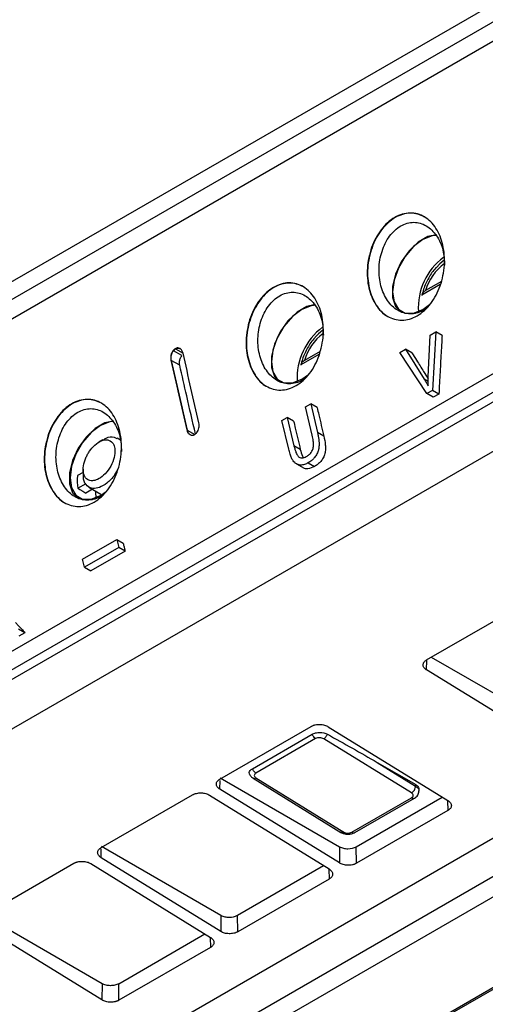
# Model space of a CAD drawing. Header units: millimetres. Extents: x -155 to 1130, y -373 to 1265.
# Tile 29 of 198: x 932 to 972, y -258 to -172. Entities that reach past the tile are written whole.
import ezdxf

# ---------------------------------------------------------------- set-up
doc = ezdxf.new("R2010")
doc.units = ezdxf.units.MM

msp = doc.modelspace()

# ---------------------------------------------------------------- linework, layer by layer
at = {"color": 7, "linetype": 'Continuous', "lineweight": 25}
for p, q in [((851.36, -240.486), (992.184, -159.19)), ((992.481, -160.587), (851.657, -241.883)), ((993.954, -161.452), (853.13, -242.748)), ((857.999, -269.05), (998.522, -187.928)), ((998.865, -189.351), (858.343, -270.473)), ((999.611, -189.789), (929.35, -230.35)), ((930.277, -234.144), (1006.84, -189.944)), ((968.364, -194.862), (966.775, -195.779)), ((968.479, -194.59), (967.094, -195.389)), ((966.855, -197.038), (967.447, -196.618)), ((967.328, -202.931), (967.479, -199.284)), ((967.479, -199.284), (967.979, -198.995)), ((967.979, -198.995), (967.696, -204.129)), ((968.538, -199.318), (967.979, -198.995)), ((944.98, -200.643), (945.011, -200.66)), ((945.013, -200.662), (944.98, -200.7)), ((945.75, -201.087), (945.014, -200.663)), ((945.169, -200.476), (945.197, -200.492)), ((945.2, -200.494), (945.857, -200.873)), ((957.757, -200.985), (956.169, -201.902)), ((957.872, -200.713), (956.487, -201.512)), ((964.842, -200.806), (965.342, -200.518)), ((967.196, -204.418), (964.842, -200.806)), ((965.342, -200.518), (966.971, -203.137)), ((965.901, -200.84), (965.342, -200.518)), ((944.797, -201.486), (944.828, -201.503)), ((945.565, -201.929), (944.828, -201.503)), ((956.248, -203.161), (956.841, -202.741)), ((967.696, -204.129), (967.196, -204.418)), ((967.755, -204.74), (967.196, -204.418)), ((968.254, -204.452), (967.696, -204.129)), ((968.254, -204.452), (967.755, -204.74)), ((956.572, -205.58), (957.033, -205.314)), ((957.033, -205.314), (957.626, -207.828)), ((957.592, -205.637), (957.033, -205.314)), ((957.158, -208.066), (956.572, -205.58)), ((954.518, -206.766), (954.979, -206.5)), ((955.111, -209.28), (954.518, -206.766)), ((954.979, -206.5), (955.566, -208.985)), ((955.538, -206.822), (954.979, -206.5)), ((946.187, -207.596), (946.22, -207.615)), ((958.185, -208.151), (957.626, -207.828)), ((938.822, -208.464), (938.475, -208.671)), ((940.383, -208.483), (940.075, -208.314)), ((956.124, -209.308), (955.566, -208.985)), ((956.817, -210.473), (957.376, -210.796)), ((937.115, -211.32), (936.626, -211.602)), ((937.111, -211.035), (937.105, -211.439)), ((955.787, -210.575), (956.456, -210.962)), ((936.633, -212.713), (937.358, -212.294)), ((937.928, -212.796), (937.342, -213.134)), ((937.602, -212.599), (938.656, -213.238)), ((938.619, -213.338), (939.136, -212.981)), ((937.061, -218.924), (940.054, -217.197)), ((940.054, -217.197), (940.221, -217.903)), ((940.054, -217.197), (940.613, -217.519)), ((940.221, -217.903), (937.229, -219.631)), ((940.78, -218.226), (937.787, -219.953)), ((940.78, -218.226), (940.221, -217.903)), ((937.229, -219.631), (937.061, -218.924)), ((937.229, -219.631), (937.787, -219.953)), ((967.182, -227.745), (975.186, -223.124)), ((932.014, -225.373), (931.455, -225.051)), ((932.014, -225.373), (931.485, -225.678)), ((967.589, -227.51), (977.673, -233.324)), ((977.647, -235.097), (967.182, -228.634)), ((949.08, -238.195), (957.084, -233.574)), ((958.572, -233.604), (969.038, -240.067)), ((951.937, -237.283), (957.163, -234.266)), ((957.461, -234.65), (952.235, -237.667)), ((965.856, -239.413), (958.168, -234.665)), ((931.717, -267.198), (985.457, -236.174)), ((962.851, -236.733), (966.226, -238.679)), ((962.851, -236.733), (966.221, -238.815)), ((949.095, -238.088), (959.566, -244.125)), ((951.985, -238.114), (959.673, -242.862)), ((952.236, -238.089), (959.923, -242.838)), ((989.772, -238.839), (936.031, -269.862)), ((966.221, -238.815), (966.226, -238.679)), ((938.685, -244.195), (946.69, -239.575)), ((948.178, -239.605), (958.643, -246.068)), ((959.545, -245.547), (949.08, -239.084)), ((960.631, -242.852), (965.856, -239.835)), ((960.883, -242.889), (966.125, -239.864)), ((961.011, -244.125), (968.556, -239.77)), ((966.514, -239.27), (966.519, -239.097)), ((969.038, -240.957), (961.033, -245.577)), ((938.7, -244.088), (949.172, -250.126)), ((959.566, -244.125), (959.545, -245.547)), ((961.033, -245.577), (961.011, -244.125)), ((948.941, -260.607), (976.905, -244.463)), ((928.291, -250.196), (936.295, -245.575)), ((936.966, -277.402), (992.003, -245.63)), ((937.784, -245.605), (948.249, -252.069)), ((949.15, -251.548), (938.685, -245.085)), ((950.617, -250.126), (958.161, -245.77)), ((958.643, -246.957), (950.639, -251.578)), ((986.62, -248.608), (951.335, -268.978)), ((938.777, -256.126), (928.306, -250.089)), ((949.172, -250.126), (949.15, -251.548)), ((950.639, -251.578), (950.617, -250.126)), ((938.756, -257.549), (928.291, -251.085)), ((940.222, -256.126), (947.767, -251.771)), ((948.249, -252.958), (940.244, -257.579)), ((938.777, -256.126), (938.756, -257.549)), ((940.244, -257.579), (940.222, -256.126))]:
    msp.add_line(p, q, dxfattribs=at)
at = {"color": 8, "linetype": 'Continuous', "lineweight": 25}
for p, q in [((967.323, -203.34), (966.971, -203.137)), ((946.22, -207.615), (946.881, -207.996)), ((967.182, -228.634), (967.194, -227.815)), ((949.08, -239.084), (949.091, -238.313)), ((969.025, -240.089), (969.038, -240.957)), ((938.685, -245.085), (938.697, -244.308)), ((958.63, -246.092), (958.643, -246.957)), ((948.236, -252.09), (948.249, -252.958))]:
    msp.add_line(p, q, dxfattribs=at)
at = {"color": 7, "linetype": 'Continuous', "lineweight": 25, "flags": 128}
for points in [[(968.084, -190.553), (967.674, -190.591), (966.855, -190.914), (966.035, -191.537), (965.296, -192.398), (964.71, -193.415), (964.333, -194.486), (964.203, -195.507), (964.333, -196.378), (964.71, -197.014), (965.296, -197.353), (966.035, -197.361), (966.855, -197.038)], [(968.042, -190.497), (967.296, -190.66), (966.452, -191.147), (965.649, -191.911), (964.966, -192.878), (964.469, -193.953), (964.207, -195.03), (964.205, -196.006), (964.463, -196.785), (964.957, -197.29), (964.976, -197.3)], [(968.705, -192.728), (968.328, -193.051), (968.04, -193.352)], [(957.477, -196.676), (957.068, -196.714), (956.248, -197.037), (955.429, -197.66), (954.69, -198.522), (954.103, -199.538), (953.726, -200.609), (953.596, -201.63), (953.726, -202.501), (954.103, -203.137), (954.69, -203.476), (955.429, -203.484), (956.248, -203.161)], [(957.436, -196.62), (956.689, -196.783), (955.845, -197.27), (955.043, -198.034), (954.359, -199.001), (953.862, -200.076), (953.6, -201.153), (953.598, -202.129), (953.857, -202.908), (954.351, -203.413), (954.369, -203.424)], [(958.098, -198.851), (957.722, -199.174), (957.433, -199.475)], [(939.758, -206.826), (939.012, -206.988), (938.168, -207.475), (937.365, -208.239), (936.682, -209.206), (936.185, -210.281), (935.922, -211.359), (935.92, -212.334), (936.179, -213.113), (936.673, -213.618), (936.691, -213.629)], [(939.781, -206.853), (939.439, -206.891), (938.619, -207.214), (937.8, -207.837), (937.061, -208.699), (936.474, -209.715), (936.097, -210.786), (935.968, -211.807), (936.097, -212.678), (936.474, -213.314), (937.061, -213.653), (937.8, -213.661), (938.619, -213.338)], [(936.633, -212.713), (936.81, -212.818), (937.076, -212.976), (937.342, -213.134)], [(938.199, -212.961), (938.197, -213.094), (938.226, -213.531)]]:
    msp.add_lwpolyline(points, dxfattribs=at)
at = {"color": 7, "linetype": 'Continuous', "lineweight": 25}
for centre in [(971.951, -196.891), (961.345, -203.014)]:
    msp.add_arc(centre, 5.5, 126.58097, 183.53951, dxfattribs=at)
at = {"color": 8, "linetype": 'Continuous', "lineweight": 25}
for centre in [(971.306, -196.556), (960.7, -202.679)]:
    msp.add_arc(centre, 4.371, 125.99068, 164.51221, dxfattribs=at)
at = {"color": 7, "linetype": 'Continuous', "lineweight": 25}
for points, knots in [([(966.356, -197.593), (966.137, -197.72), (965.915, -197.814), (965.466, -197.943), (965.236, -197.978), (964.788, -197.983), (964.569, -197.954), (964.142, -197.835), (963.934, -197.746), (963.547, -197.514), (963.364, -197.371), (963.024, -197.033), (962.872, -196.843), (962.598, -196.42), (962.476, -196.185), (962.273, -195.689), (962.191, -195.427), (962.065, -194.876), (962.022, -194.586), (961.978, -194), (961.977, -193.702), (962.017, -193.097), (962.059, -192.79), (962.182, -192.194), (962.264, -191.9), (962.471, -191.322), (962.594, -191.046), (962.803, -190.655), (962.877, -190.528), (963.035, -190.283), (963.118, -190.163), (963.379, -189.823), (963.566, -189.62), (963.963, -189.261), (964.176, -189.104), (964.608, -188.854), (964.829, -188.759), (965.281, -188.627), (965.508, -188.593), (965.953, -188.586), (966.174, -188.615), (966.6, -188.732), (966.803, -188.819), (967.19, -189.05), (967.374, -189.195), (967.708, -189.529), (967.86, -189.718), (968.135, -190.145), (968.254, -190.377), (968.455, -190.872), (968.539, -191.137), (968.664, -191.691), (968.707, -191.976), (968.751, -192.562), (968.753, -192.866), (968.714, -193.471), (968.674, -193.772), (968.553, -194.371), (968.471, -194.671), (968.269, -195.244), (968.149, -195.518), (967.871, -196.044), (967.713, -196.294), (967.37, -196.744), (967.185, -196.948), (966.784, -197.312), (966.574, -197.467), (966.356, -197.593)], [0, 0, 0, 0, 0.03125, 0.03125, 0.0625, 0.0625, 0.09375, 0.09375, 0.125, 0.125, 0.15625, 0.15625, 0.1875, 0.1875, 0.21875, 0.21875, 0.25, 0.25, 0.28125, 0.28125, 0.3125, 0.3125, 0.34375, 0.34375, 0.375, 0.375, 0.40625, 0.40625, 0.421875, 0.421875, 0.4375, 0.4375, 0.46875, 0.46875, 0.5, 0.5, 0.53125, 0.53125, 0.5625, 0.5625, 0.59375, 0.59375, 0.625, 0.625, 0.65625, 0.65625, 0.6875, 0.6875, 0.71875, 0.71875, 0.75, 0.75, 0.78125, 0.78125, 0.8125, 0.8125, 0.84375, 0.84375, 0.875, 0.875, 0.90625, 0.90625, 0.9375, 0.9375, 0.96875, 0.96875, 1, 1, 1, 1]), ([(966.994, -188.938), (966.8, -188.842), (966.411, -188.65), (965.758, -188.578), (965.086, -188.679), (964.418, -188.967), (963.79, -189.428), (963.23, -190.036), (962.752, -190.777), (962.26, -191.881), (961.943, -193.42), (962.076, -195.222), (962.707, -196.705), (963.377, -197.483), (963.798, -197.66), (963.809, -197.664)], [0, 0, 0, 0, 0.060701, 0.121621, 0.184759, 0.246849, 0.308844, 0.372078, 0.432945, 0.49734, 0.62206, 0.746867, 0.871717, 0.996469, 1, 1, 1, 1]), ([(966.44, -197.314), (966.402, -197.326), (966.175, -197.398), (965.749, -197.455), (965.178, -197.374), (964.462, -197.062), (963.697, -196.317), (963.118, -195.017), (962.943, -193.485), (963.162, -192.176), (963.546, -191.234), (963.929, -190.605), (964.393, -190.085), (964.918, -189.694), (965.483, -189.456), (966.061, -189.374), (966.629, -189.455), (967.341, -189.764), (968.092, -190.51), (968.672, -191.751), (968.729, -192.714), (968.755, -193.163)], [0, 0, 0, 0, 0.00788, 0.047711, 0.087647, 0.12774, 0.207961, 0.288576, 0.369158, 0.449355, 0.489458, 0.529414, 0.569283, 0.609083, 0.648887, 0.688752, 0.728711, 0.768813, 0.849011, 0.929602, 1, 1, 1, 1]), ([(968.028, -193.368), (968.016, -193.379), (967.751, -193.624), (967.347, -194.28), (966.945, -195.108), (966.814, -195.627), (966.768, -195.808)], [0, 0, 0, 0, 0.018574, 0.405023, 0.792783, 1, 1, 1, 1]), ([(955.749, -203.716), (955.53, -203.843), (955.308, -203.937), (954.859, -204.066), (954.629, -204.101), (954.182, -204.106), (953.963, -204.077), (953.535, -203.958), (953.328, -203.869), (952.94, -203.637), (952.757, -203.494), (952.418, -203.156), (952.265, -202.966), (951.991, -202.543), (951.87, -202.308), (951.666, -201.812), (951.584, -201.55), (951.458, -200.999), (951.415, -200.709), (951.372, -200.123), (951.37, -199.825), (951.41, -199.22), (951.452, -198.914), (951.576, -198.317), (951.657, -198.023), (951.865, -197.445), (951.987, -197.169), (952.196, -196.778), (952.271, -196.652), (952.428, -196.406), (952.512, -196.286), (952.773, -195.946), (952.959, -195.743), (953.356, -195.384), (953.569, -195.227), (954.001, -194.977), (954.223, -194.882), (954.674, -194.75), (954.901, -194.716), (955.346, -194.709), (955.568, -194.738), (955.993, -194.855), (956.196, -194.942), (956.583, -195.173), (956.767, -195.318), (957.101, -195.652), (957.254, -195.842), (957.528, -196.268), (957.648, -196.5), (957.849, -196.995), (957.932, -197.26), (958.058, -197.814), (958.1, -198.099), (958.145, -198.685), (958.147, -198.989), (958.108, -199.594), (958.068, -199.895), (957.946, -200.494), (957.864, -200.794), (957.662, -201.367), (957.542, -201.641), (957.264, -202.167), (957.106, -202.417), (956.764, -202.867), (956.578, -203.071), (956.178, -203.435), (955.968, -203.59), (955.749, -203.716)], [0, 0, 0, 0, 0.03125, 0.03125, 0.0625, 0.0625, 0.09375, 0.09375, 0.125, 0.125, 0.15625, 0.15625, 0.1875, 0.1875, 0.21875, 0.21875, 0.25, 0.25, 0.28125, 0.28125, 0.3125, 0.3125, 0.34375, 0.34375, 0.375, 0.375, 0.40625, 0.40625, 0.421875, 0.421875, 0.4375, 0.4375, 0.46875, 0.46875, 0.5, 0.5, 0.53125, 0.53125, 0.5625, 0.5625, 0.59375, 0.59375, 0.625, 0.625, 0.65625, 0.65625, 0.6875, 0.6875, 0.71875, 0.71875, 0.75, 0.75, 0.78125, 0.78125, 0.8125, 0.8125, 0.84375, 0.84375, 0.875, 0.875, 0.90625, 0.90625, 0.9375, 0.9375, 0.96875, 0.96875, 1, 1, 1, 1]), ([(956.387, -195.061), (956.193, -194.965), (955.804, -194.773), (955.151, -194.701), (954.479, -194.802), (953.812, -195.09), (953.183, -195.551), (952.623, -196.159), (952.146, -196.9), (951.653, -198.004), (951.337, -199.544), (951.47, -201.345), (952.1, -202.829), (952.77, -203.607), (953.191, -203.783), (953.203, -203.788)], [0, 0, 0, 0, 0.060694, 0.121617, 0.184753, 0.246846, 0.308839, 0.372075, 0.432942, 0.497337, 0.622057, 0.746865, 0.871715, 0.996468, 1, 1, 1, 1]), ([(955.833, -203.438), (955.796, -203.449), (955.568, -203.521), (955.142, -203.578), (954.572, -203.497), (953.856, -203.185), (953.09, -202.44), (952.511, -201.14), (952.336, -199.608), (952.556, -198.299), (952.94, -197.357), (953.322, -196.728), (953.786, -196.208), (954.312, -195.817), (954.876, -195.579), (955.455, -195.497), (956.022, -195.578), (956.734, -195.887), (957.485, -196.633), (958.066, -197.874), (958.122, -198.837), (958.148, -199.286)], [0, 0, 0, 0, 0.007879, 0.047711, 0.087647, 0.12774, 0.207961, 0.288576, 0.369158, 0.449355, 0.489458, 0.529413, 0.569282, 0.609083, 0.648887, 0.688752, 0.728711, 0.768813, 0.849011, 0.929602, 1, 1, 1, 1]), ([(967.094, -195.389), (967.004, -195.441), (966.929, -195.502), (966.82, -195.634), (966.786, -195.706), (966.775, -195.779)], [0, 0, 0, 0, 0.5, 0.5, 1, 1, 1, 1]), ([(966.442, -197.314), (966.645, -197.239), (966.872, -197.155), (967.096, -196.978), (967.121, -196.959)], [0, 0, 0, 0, 0.890906, 1, 1, 1, 1]), ([(968.538, -199.318), (968.513, -199.746), (968.489, -200.173), (968.465, -200.601), (968.428, -201.243), (968.393, -201.884), (968.358, -202.526), (968.323, -203.168), (968.288, -203.81), (968.254, -204.452)], [0, 0, 0, 0, 0.001298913, 0.001298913, 0.001298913, 0.003247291, 0.003247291, 0.003247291, 0.005195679, 0.005195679, 0.005195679, 0.005195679]), ([(957.421, -199.491), (957.409, -199.502), (957.145, -199.747), (956.74, -200.403), (956.339, -201.231), (956.207, -201.75), (956.161, -201.931)], [0, 0, 0, 0, 0.018574, 0.405023, 0.792783, 1, 1, 1, 1]), ([(944.98, -200.643), (944.939, -200.701), (944.899, -200.761), (944.838, -200.896), (944.814, -200.971), (944.782, -201.119), (944.774, -201.195), (944.773, -201.345), (944.783, -201.416), (944.797, -201.486)], [0, 0, 0, 0, 0.25, 0.25, 0.5, 0.5, 0.75, 0.75, 1, 1, 1, 1]), ([(944.815, -201.438), (944.812, -201.411), (944.805, -201.357), (944.804, -201.276), (944.808, -201.198), (944.817, -201.122), (944.831, -201.051), (944.848, -200.984), (944.868, -200.922), (944.891, -200.865), (944.914, -200.813), (944.939, -200.767), (944.957, -200.739), (944.966, -200.725)], [0, 0, 0, 0, 0.114528, 0.224631, 0.329983, 0.43034, 0.525809, 0.616581, 0.702824, 0.784467, 0.861218, 0.932999, 1, 1, 1, 1]), ([(945.2, -200.494), (945.177, -200.511), (945.133, -200.545), (945.07, -200.599), (945.032, -200.642), (945.014, -200.662)], [0, 0, 0, 0, 0.346831, 0.680046, 1, 1, 1, 1]), ([(945.857, -200.873), (945.845, -200.83), (945.833, -200.786), (945.802, -200.705), (945.783, -200.667), (945.715, -200.563), (945.66, -200.507), (945.533, -200.431), (945.463, -200.412), (945.353, -200.413), (945.316, -200.418), (945.243, -200.44), (945.206, -200.458), (945.169, -200.476)], [0, 0, 0, 0, 0.125, 0.125, 0.25, 0.25, 0.5, 0.5, 0.75, 0.75, 0.875, 0.875, 1, 1, 1, 1]), ([(965.901, -200.84), (966.036, -201.058), (966.375, -201.604), (966.85, -202.368), (967.19, -202.914), (967.326, -203.132)], [0, 0, 0, 0, 0.285728, 0.714322, 1, 1, 1, 1]), ([(945.565, -201.929), (945.56, -201.905), (945.542, -201.814), (945.538, -201.662), (945.562, -201.493), (945.604, -201.347), (945.663, -201.209), (945.721, -201.128), (945.75, -201.087)], [0, 0, 0, 0, 0.0882862, 0.3293781, 0.5054321, 0.651064, 0.8279379, 1, 1, 1, 1]), ([(956.487, -201.512), (956.398, -201.564), (956.322, -201.625), (956.213, -201.757), (956.179, -201.83), (956.169, -201.902)], [0, 0, 0, 0, 0.5, 0.5, 1, 1, 1, 1]), ([(946.939, -207.952), (946.683, -206.84), (946.22, -204.832), (945.768, -202.825), (945.565, -201.929)], [0, 0, 0, 0, 0.5534302, 1, 1, 1, 1]), ([(955.836, -203.437), (956.038, -203.362), (956.266, -203.278), (956.49, -203.101), (956.514, -203.082)], [0, 0, 0, 0, 0.89091, 1, 1, 1, 1]), ([(966.971, -203.137), (967.033, -203.237), (967.154, -203.432), (967.264, -203.639), (967.319, -203.74)], [0, 0, 0, 0, 0.508723, 1, 1, 1, 1]), ([(938.071, -213.921), (937.852, -214.048), (937.631, -214.142), (937.182, -214.271), (936.952, -214.306), (936.504, -214.311), (936.285, -214.282), (935.857, -214.164), (935.65, -214.074), (935.263, -213.842), (935.079, -213.699), (934.74, -213.361), (934.587, -213.171), (934.314, -212.748), (934.192, -212.513), (933.989, -212.017), (933.906, -211.755), (933.781, -211.204), (933.737, -210.914), (933.694, -210.328), (933.693, -210.03), (933.733, -209.425), (933.774, -209.119), (933.898, -208.522), (933.98, -208.228), (934.187, -207.651), (934.31, -207.374), (934.519, -206.983), (934.593, -206.857), (934.75, -206.611), (934.834, -206.491), (935.095, -206.151), (935.282, -205.948), (935.678, -205.589), (935.891, -205.432), (936.324, -205.182), (936.545, -205.087), (936.997, -204.956), (937.224, -204.921), (937.668, -204.914), (937.89, -204.943), (938.316, -205.06), (938.519, -205.147), (938.906, -205.378), (939.09, -205.523), (939.424, -205.857), (939.576, -206.047), (939.851, -206.473), (939.97, -206.706), (940.171, -207.2), (940.254, -207.465), (940.38, -208.019), (940.423, -208.304), (940.467, -208.89), (940.469, -209.194), (940.43, -209.799), (940.39, -210.1), (940.269, -210.699), (940.186, -210.999), (939.984, -211.572), (939.865, -211.846), (939.587, -212.372), (939.428, -212.622), (939.086, -213.072), (938.901, -213.276), (938.5, -213.64), (938.29, -213.795), (938.071, -213.921)], [0, 0, 0, 0, 0.03125, 0.03125, 0.0625, 0.0625, 0.09375, 0.09375, 0.125, 0.125, 0.15625, 0.15625, 0.1875, 0.1875, 0.21875, 0.21875, 0.25, 0.25, 0.28125, 0.28125, 0.3125, 0.3125, 0.34375, 0.34375, 0.375, 0.375, 0.40625, 0.40625, 0.421875, 0.421875, 0.4375, 0.4375, 0.46875, 0.46875, 0.5, 0.5, 0.53125, 0.53125, 0.5625, 0.5625, 0.59375, 0.59375, 0.625, 0.625, 0.65625, 0.65625, 0.6875, 0.6875, 0.71875, 0.71875, 0.75, 0.75, 0.78125, 0.78125, 0.8125, 0.8125, 0.84375, 0.84375, 0.875, 0.875, 0.90625, 0.90625, 0.9375, 0.9375, 0.96875, 0.96875, 1, 1, 1, 1]), ([(938.709, -205.266), (938.515, -205.17), (938.126, -204.978), (937.473, -204.907), (936.802, -205.007), (936.134, -205.295), (935.505, -205.756), (934.945, -206.364), (934.468, -207.105), (933.976, -208.209), (933.659, -209.749), (933.792, -211.55), (934.423, -213.034), (935.093, -213.812), (935.513, -213.988), (935.525, -213.993)], [0, 0, 0, 0, 0.060683, 0.121611, 0.184742, 0.246839, 0.30883, 0.372069, 0.432935, 0.497332, 0.622053, 0.746862, 0.871712, 0.996466, 1, 1, 1, 1]), ([(938.156, -213.643), (938.118, -213.655), (937.891, -213.727), (937.464, -213.783), (936.894, -213.702), (936.178, -213.39), (935.413, -212.645), (934.834, -211.345), (934.658, -209.813), (934.878, -208.504), (935.262, -207.562), (935.645, -206.933), (936.109, -206.413), (936.634, -206.022), (937.198, -205.784), (937.777, -205.702), (938.344, -205.783), (939.057, -206.092), (939.808, -206.838), (940.388, -208.08), (940.444, -209.042), (940.471, -209.491)], [0, 0, 0, 0, 0.007879, 0.047711, 0.087647, 0.127739, 0.20796, 0.288575, 0.369157, 0.449355, 0.489458, 0.529413, 0.569282, 0.609082, 0.648887, 0.688751, 0.728711, 0.768812, 0.84901, 0.929601, 1, 1, 1, 1]), ([(957.592, -205.637), (957.641, -205.846), (957.69, -206.056), (957.739, -206.265), (957.813, -206.579), (957.887, -206.894), (957.962, -207.208), (958.036, -207.522), (958.11, -207.837), (958.185, -208.151)], [0, 0, 0, 0, 0.000697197, 0.000697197, 0.000697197, 0.001742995, 0.001742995, 0.001742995, 0.002788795, 0.002788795, 0.002788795, 0.002788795]), ([(947.069, -207.829), (947.11, -207.771), (947.15, -207.711), (947.211, -207.575), (947.234, -207.5), (947.265, -207.351), (947.273, -207.275), (947.272, -207.125), (947.262, -207.054), (947.248, -206.983)], [0, 0, 0, 0, 0.25, 0.25, 0.5, 0.5, 0.75, 0.75, 1, 1, 1, 1]), ([(955.538, -206.822), (955.587, -207.029), (955.635, -207.236), (955.684, -207.443), (955.757, -207.754), (955.83, -208.065), (955.904, -208.375), (955.977, -208.686), (956.051, -208.997), (956.124, -209.308)], [0, 0, 0, 0, 0.000689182, 0.000689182, 0.000689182, 0.001722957, 0.001722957, 0.001722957, 0.002756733, 0.002756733, 0.002756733, 0.002756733]), ([(946.187, -207.596), (946.199, -207.64), (946.212, -207.684), (946.244, -207.765), (946.263, -207.803), (946.332, -207.907), (946.387, -207.963), (946.516, -208.041), (946.586, -208.06), (946.697, -208.059), (946.733, -208.055), (946.807, -208.033), (946.844, -208.014), (946.881, -207.996)], [0, 0, 0, 0, 0.125, 0.125, 0.25, 0.25, 0.5, 0.5, 0.75, 0.75, 0.875, 0.875, 1, 1, 1, 1]), ([(946.22, -207.615), (946.225, -207.637), (946.236, -207.682), (946.252, -207.724), (946.26, -207.745)], [0, 0, 0, 0, 0.492, 1, 1, 1, 1]), ([(946.504, -208.032), (946.487, -208.022), (946.451, -208.001), (946.399, -207.957), (946.349, -207.901), (946.3, -207.831), (946.274, -207.774), (946.261, -207.745)], [0, 0, 0, 0, 0.167282, 0.350777, 0.550661, 0.767373, 1, 1, 1, 1]), ([(957.626, -207.828), (957.651, -207.938), (957.697, -208.145), (957.742, -208.446), (957.765, -208.716), (957.767, -208.951), (957.749, -209.147), (957.722, -209.303), (957.666, -209.518), (957.543, -209.794), (957.334, -210.077), (957.086, -210.304), (956.912, -210.414), (956.817, -210.473)], [0, 0, 0, 0, 0.112825, 0.212821, 0.300138, 0.374578, 0.436315, 0.485332, 0.521577, 0.644371, 0.767266, 0.872923, 1, 1, 1, 1]), ([(939.853, -209.114), (939.819, -208.965), (939.757, -208.821), (939.561, -208.592), (939.426, -208.509), (939.097, -208.45), (938.904, -208.476), (938.51, -208.635), (938.31, -208.767), (937.953, -209.087), (937.796, -209.272), (937.604, -209.549), (937.549, -209.638), (937.441, -209.829), (937.39, -209.932), (937.25, -210.257), (937.175, -210.497), (937.1, -210.974), (937.102, -211.209), (937.193, -211.607), (937.283, -211.768), (937.516, -211.984), (937.659, -212.039), (937.879, -212.058), (937.953, -212.055), (938.099, -212.032), (938.17, -212.013), (938.406, -211.927), (938.583, -211.829), (938.947, -211.538), (939.132, -211.344), (939.459, -210.891), (939.599, -210.634), (939.798, -210.128), (939.857, -209.88), (939.901, -209.448), (939.887, -209.263), (939.853, -209.114)], [0, 0, 0, 0, 0.0625, 0.0625, 0.125, 0.125, 0.1875, 0.1875, 0.25, 0.25, 0.3125, 0.3125, 0.34375, 0.34375, 0.375, 0.375, 0.4375, 0.4375, 0.5, 0.5, 0.5625, 0.5625, 0.625, 0.625, 0.65625, 0.65625, 0.6875, 0.6875, 0.75, 0.75, 0.8125, 0.8125, 0.875, 0.875, 0.9375, 0.9375, 1, 1, 1, 1]), ([(938.824, -208.505), (938.92, -208.437), (939.265, -208.196), (939.732, -208.138), (939.975, -208.306), (940.05, -208.358)], [0, 0, 0, 0, 0.21171, 0.756156, 1, 1, 1, 1]), ([(956.719, -209.891), (956.761, -209.865), (956.843, -209.813), (956.958, -209.711), (957.06, -209.593), (957.147, -209.457), (957.214, -209.308), (957.265, -209.134), (957.289, -208.881), (957.257, -208.512), (957.195, -208.231), (957.158, -208.066)], [0, 0, 0, 0, 0.083271, 0.164534, 0.244064, 0.321716, 0.397873, 0.472745, 0.571935, 0.747597, 1, 1, 1, 1]), ([(958.185, -208.151), (958.24, -208.392), (958.288, -208.636), (958.323, -209.016), (958.33, -209.144), (958.319, -209.41), (958.301, -209.545), (958.234, -209.805), (958.185, -209.932), (958.065, -210.162), (957.991, -210.268), (957.833, -210.454), (957.746, -210.535), (957.565, -210.679), (957.471, -210.739), (957.376, -210.796)], [0, 0, 0, 0, 0.25, 0.25, 0.375, 0.375, 0.5, 0.5, 0.625, 0.625, 0.75, 0.75, 0.875, 0.875, 1, 1, 1, 1]), ([(956.817, -210.473), (956.761, -210.504), (956.652, -210.563), (956.485, -210.627), (956.32, -210.669), (956.16, -210.684), (956.008, -210.666), (955.866, -210.619), (955.739, -210.551), (955.611, -210.451), (955.478, -210.294), (955.345, -210.041), (955.217, -209.696), (955.148, -209.427), (955.111, -209.28)], [0, 0, 0, 0, 0.073129, 0.144344, 0.214038, 0.281905, 0.348162, 0.413099, 0.476539, 0.531553, 0.611435, 0.716046, 0.845594, 1, 1, 1, 1]), ([(955.566, -208.985), (955.593, -209.094), (955.643, -209.293), (955.732, -209.55), (955.82, -209.741), (955.902, -209.865), (955.988, -209.957), (956.091, -210.022), (956.229, -210.049), (956.384, -210.034), (956.551, -209.981), (956.662, -209.922), (956.719, -209.891)], [0, 0, 0, 0, 0.162574, 0.297379, 0.404338, 0.4836, 0.535122, 0.614921, 0.701114, 0.793792, 0.893454, 1, 1, 1, 1]), ([(956.124, -209.308), (956.172, -209.511), (956.232, -209.766), (956.346, -209.974), (956.369, -210.016)], [0, 0, 0, 0, 0.798162, 1, 1, 1, 1]), ([(940.184, -210.942), (940.082, -211.149), (939.828, -211.664), (939.215, -212.281), (938.55, -212.675), (937.933, -212.769), (937.425, -212.539), (937.116, -212.054), (937.136, -211.588), (937.143, -211.417)], [0, 0, 0, 0, 0.112568, 0.281201, 0.432108, 0.57024, 0.728069, 0.900058, 1, 1, 1, 1]), ([(957.376, -210.796), (957.175, -210.889), (956.856, -211.036), (956.494, -210.998), (956.375, -210.903), (956.353, -210.885)], [0, 0, 0, 0, 0.582016, 0.923076, 1, 1, 1, 1]), ([(938.158, -213.642), (938.361, -213.567), (938.588, -213.483), (938.812, -213.306), (938.836, -213.287)], [0, 0, 0, 0, 0.8909174, 1, 1, 1, 1]), ([(940.613, -217.519), (940.626, -217.578), (940.64, -217.637), (940.654, -217.696), (940.675, -217.784), (940.696, -217.873), (940.717, -217.961), (940.738, -218.049), (940.759, -218.137), (940.78, -218.226)], [0, 0, 0, 0, 0.0001958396, 0.0001958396, 0.0001958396, 0.0004895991, 0.0004895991, 0.0004895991, 0.0007833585, 0.0007833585, 0.0007833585, 0.0007833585]), ([(931.189, -224.474), (931.258, -224.549), (931.327, -224.624), (931.395, -224.699), (931.498, -224.811), (931.601, -224.924), (931.704, -225.036), (931.808, -225.148), (931.911, -225.261), (932.014, -225.373)], [0, 0, 0, 0, 0.000384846, 0.000384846, 0.000384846, 0.000962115, 0.000962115, 0.000962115, 0.001539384, 0.001539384, 0.001539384, 0.001539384]), ([(967.182, -228.634), (967.158, -228.618), (967.11, -228.587), (967.048, -228.535), (966.994, -228.48), (966.935, -228.404), (966.885, -228.302), (966.867, -228.178), (966.888, -228.056), (966.949, -227.941), (967.044, -227.833), (967.136, -227.774), (967.182, -227.745)], [0, 0, 0, 0, 0.063737, 0.126837, 0.189938, 0.253675, 0.379946, 0.506289, 0.629222, 0.752149, 0.875892, 1, 1, 1, 1]), ([(957.084, -233.574), (957.11, -233.56), (957.16, -233.532), (957.245, -233.497), (957.335, -233.467), (957.462, -233.434), (957.63, -233.408), (957.837, -233.401), (958.042, -233.418), (958.237, -233.458), (958.42, -233.519), (958.521, -233.576), (958.572, -233.604)], [0, 0, 0, 0, 0.063727, 0.12682, 0.189916, 0.253653, 0.379904, 0.506253, 0.62918, 0.752129, 0.875879, 1, 1, 1, 1]), ([(957.163, -234.266), (957.251, -234.215), (957.353, -234.175), (957.58, -234.121), (957.702, -234.106), (958.069, -234.104), (958.314, -234.16), (958.492, -234.259)], [0, 0, 0, 0, 0.25, 0.25, 0.5, 0.5, 1, 1, 1, 1]), ([(957.461, -234.65), (957.406, -234.617), (957.347, -234.564), (957.239, -234.428), (957.193, -234.346), (957.163, -234.266)], [0, 0, 0, 0, 0.5, 0.5, 1, 1, 1, 1]), ([(958.168, -234.665), (958.076, -234.608), (957.946, -234.573), (957.684, -234.567), (957.554, -234.597), (957.461, -234.65)], [0, 0, 0, 0, 0.5, 0.5, 1, 1, 1, 1]), ([(958.168, -234.665), (958.226, -234.631), (958.292, -234.576), (958.409, -234.432), (958.46, -234.343), (958.492, -234.259)], [0, 0, 0, 0, 0.5, 0.5, 1, 1, 1, 1]), ([(951.697, -237.792), (951.684, -237.769), (951.639, -237.687), (951.675, -237.535), (951.78, -237.385), (951.894, -237.311), (951.937, -237.283)], [0, 0, 0, 0, 0.132191, 0.465091, 0.797297, 1, 1, 1, 1]), ([(952.235, -237.667), (952.181, -237.633), (952.121, -237.581), (952.013, -237.445), (951.967, -237.363), (951.937, -237.283)], [0, 0, 0, 0, 0.5, 0.5, 1, 1, 1, 1]), ([(951.67, -237.76), (951.711, -237.834), (951.771, -237.942), (951.904, -238.06), (951.979, -238.106), (952.016, -238.129)], [0, 0, 0, 0, 0.514442, 0.761636, 1, 1, 1, 1]), ([(952.235, -237.667), (952.143, -237.721), (952.089, -237.797), (952.089, -237.954), (952.143, -238.032), (952.236, -238.089)], [0, 0, 0, 0, 0.5, 0.5, 1, 1, 1, 1]), ([(949.08, -239.084), (949.056, -239.068), (949.008, -239.037), (948.946, -238.985), (948.892, -238.93), (948.833, -238.854), (948.783, -238.752), (948.765, -238.628), (948.786, -238.506), (948.847, -238.391), (948.942, -238.283), (949.034, -238.224), (949.08, -238.195)], [0, 0, 0, 0, 0.0637366, 0.1268372, 0.1899381, 0.2536753, 0.3799464, 0.5062891, 0.629222, 0.7521486, 0.875892, 1, 1, 1, 1]), ([(965.856, -239.413), (965.897, -239.389), (965.942, -239.355), (966.029, -239.267), (966.072, -239.213), (966.143, -239.097), (966.171, -239.035), (966.209, -238.917), (966.219, -238.862), (966.221, -238.815)], [0, 0, 0, 0, 0.25, 0.25, 0.5, 0.5, 0.75, 0.75, 1, 1, 1, 1]), ([(966.226, -238.679), (966.296, -238.729), (966.437, -238.83), (966.524, -238.983), (966.509, -239.072), (966.505, -239.097)], [0, 0, 0, 0, 0.42002, 0.840043, 1, 1, 1, 1]), ([(946.69, -239.575), (946.715, -239.561), (946.766, -239.533), (946.851, -239.498), (946.941, -239.468), (947.067, -239.435), (947.235, -239.408), (947.442, -239.402), (947.648, -239.418), (947.843, -239.459), (948.025, -239.52), (948.127, -239.576), (948.178, -239.605)], [0, 0, 0, 0, 0.063727, 0.12682, 0.189916, 0.253653, 0.379904, 0.506253, 0.62918, 0.752129, 0.875879, 1, 1, 1, 1]), ([(965.856, -239.835), (965.948, -239.782), (966.002, -239.705), (966.002, -239.549), (965.948, -239.47), (965.856, -239.413)], [0, 0, 0, 0, 0.5, 0.5, 1, 1, 1, 1]), ([(966.118, -239.867), (966.173, -239.83), (966.286, -239.755), (966.411, -239.6), (966.495, -239.425), (966.508, -239.303), (966.514, -239.241)], [0, 0, 0, 0, 0.240981, 0.490981, 0.745127, 1, 1, 1, 1]), ([(969.038, -240.067), (969.062, -240.083), (969.11, -240.114), (969.172, -240.166), (969.225, -240.221), (969.284, -240.298), (969.334, -240.399), (969.353, -240.523), (969.332, -240.645), (969.27, -240.761), (969.175, -240.868), (969.083, -240.927), (969.038, -240.957)], [0, 0, 0, 0, 0.063736, 0.126836, 0.189937, 0.253674, 0.379945, 0.506288, 0.629222, 0.752149, 0.875893, 1, 1, 1, 1]), ([(959.673, -242.862), (959.762, -242.906), (959.939, -242.993), (960.281, -243.036), (960.624, -243.006), (960.803, -242.925), (960.893, -242.884)], [0, 0, 0, 0, 0.2492044, 0.4988291, 0.7491392, 1, 1, 1, 1]), ([(959.923, -242.838), (960.016, -242.895), (960.146, -242.93), (960.408, -242.935), (960.538, -242.905), (960.631, -242.852)], [0, 0, 0, 0, 0.5, 0.5, 1, 1, 1, 1]), ([(959.566, -244.125), (959.662, -244.18), (959.774, -244.224), (960.022, -244.283), (960.155, -244.298), (960.555, -244.298), (960.821, -244.235), (961.011, -244.125)], [0, 0, 0, 0, 0.25, 0.25, 0.5, 0.5, 1, 1, 1, 1]), ([(938.685, -245.085), (938.661, -245.069), (938.613, -245.038), (938.551, -244.986), (938.498, -244.931), (938.439, -244.854), (938.388, -244.753), (938.37, -244.629), (938.391, -244.507), (938.453, -244.391), (938.548, -244.284), (938.639, -244.225), (938.685, -244.195)], [0, 0, 0, 0, 0.063737, 0.126837, 0.189938, 0.253675, 0.379946, 0.506289, 0.629222, 0.752149, 0.875892, 1, 1, 1, 1]), ([(936.295, -245.575), (936.321, -245.561), (936.372, -245.534), (936.456, -245.498), (936.546, -245.468), (936.673, -245.436), (936.841, -245.409), (937.048, -245.402), (937.253, -245.419), (937.448, -245.459), (937.631, -245.52), (937.733, -245.577), (937.784, -245.605)], [0, 0, 0, 0, 0.063727, 0.12682, 0.189916, 0.253653, 0.379904, 0.506253, 0.62918, 0.752129, 0.875879, 1, 1, 1, 1]), ([(961.033, -245.577), (961.008, -245.591), (960.957, -245.619), (960.872, -245.654), (960.782, -245.685), (960.656, -245.717), (960.488, -245.744), (960.281, -245.75), (960.075, -245.734), (959.88, -245.693), (959.698, -245.632), (959.596, -245.576), (959.545, -245.547)], [0, 0, 0, 0, 0.063727, 0.126819, 0.189915, 0.253652, 0.379902, 0.506251, 0.629178, 0.752128, 0.875879, 1, 1, 1, 1]), ([(958.643, -246.068), (958.667, -246.084), (958.715, -246.115), (958.777, -246.167), (958.831, -246.222), (958.89, -246.298), (958.94, -246.4), (958.958, -246.524), (958.937, -246.646), (958.876, -246.761), (958.78, -246.869), (958.689, -246.928), (958.643, -246.957)], [0, 0, 0, 0, 0.063736, 0.126836, 0.189937, 0.253674, 0.379945, 0.506288, 0.629222, 0.752149, 0.875893, 1, 1, 1, 1]), ([(949.172, -250.126), (949.267, -250.181), (949.38, -250.224), (949.627, -250.283), (949.761, -250.298), (950.161, -250.298), (950.426, -250.236), (950.617, -250.126)], [0, 0, 0, 0, 0.25, 0.25, 0.5, 0.5, 1, 1, 1, 1]), ([(950.639, -251.578), (950.613, -251.592), (950.562, -251.62), (950.478, -251.655), (950.388, -251.685), (950.261, -251.718), (950.093, -251.744), (949.886, -251.751), (949.681, -251.734), (949.486, -251.694), (949.303, -251.633), (949.201, -251.576), (949.15, -251.548)], [0, 0, 0, 0, 0.063727, 0.126819, 0.189915, 0.253652, 0.379902, 0.506251, 0.629178, 0.752128, 0.875879, 1, 1, 1, 1]), ([(948.249, -252.069), (948.273, -252.084), (948.321, -252.116), (948.383, -252.167), (948.436, -252.222), (948.495, -252.299), (948.545, -252.4), (948.564, -252.524), (948.543, -252.647), (948.481, -252.762), (948.386, -252.869), (948.294, -252.928), (948.249, -252.958)], [0, 0, 0, 0, 0.063736, 0.126836, 0.189937, 0.253674, 0.379945, 0.506288, 0.629222, 0.752149, 0.875893, 1, 1, 1, 1]), ([(940.222, -256.126), (940.127, -256.181), (940.015, -256.225), (939.767, -256.284), (939.633, -256.299), (939.366, -256.299), (939.232, -256.284), (938.986, -256.225), (938.872, -256.181), (938.777, -256.126)], [0, 0, 0, 0, 0.25, 0.25, 0.5, 0.5, 0.75, 0.75, 1, 1, 1, 1]), ([(940.244, -257.579), (940.219, -257.593), (940.168, -257.62), (940.083, -257.656), (939.993, -257.686), (939.867, -257.718), (939.699, -257.745), (939.492, -257.752), (939.286, -257.735), (939.091, -257.694), (938.909, -257.634), (938.807, -257.577), (938.756, -257.549)], [0, 0, 0, 0, 0.063727, 0.126819, 0.189915, 0.253652, 0.379902, 0.506251, 0.629178, 0.752128, 0.875879, 1, 1, 1, 1])]:
    msp.add_open_spline(points, degree=3, knots=knots, dxfattribs=at)
for points in [[(966.442, -197.314), (966.442, -197.314), (966.441, -197.314), (966.44, -197.314), (966.44, -197.314)], [(944.964, -200.724), (944.971, -200.717), (944.977, -200.709), (944.984, -200.702)], [(945.169, -200.476), (945.104, -200.525), (945.037, -200.574), (944.98, -200.643)], [(945.201, -200.495), (945.234, -200.478), (945.266, -200.461), (945.298, -200.449)], [(945.299, -200.45), (945.334, -200.439), (945.369, -200.433), (945.402, -200.431)], [(945.402, -200.431), (945.441, -200.429), (945.479, -200.432), (945.515, -200.441)], [(945.515, -200.441), (945.544, -200.448), (945.572, -200.458), (945.598, -200.471)], [(947.248, -206.983), (946.778, -204.945), (946.314, -202.909), (945.857, -200.873)], [(944.797, -201.486), (945.254, -203.521), (945.717, -205.558), (946.187, -207.596)], [(944.828, -201.503), (944.823, -201.482), (944.819, -201.46), (944.815, -201.438)], [(944.828, -201.503), (945.285, -203.539), (945.749, -205.576), (946.22, -207.615)], [(955.836, -203.437), (955.835, -203.437), (955.834, -203.437), (955.834, -203.437), (955.833, -203.438)], [(967.319, -203.74), (967.317, -203.606), (967.315, -203.337), (967.324, -203.066), (967.328, -202.931)], [(946.881, -207.996), (946.946, -207.947), (947.013, -207.898), (947.069, -207.829)], [(936.626, -211.602), (936.569, -212.007), (936.571, -212.378), (936.633, -212.713)], [(938.158, -213.642), (938.158, -213.642), (938.157, -213.642), (938.156, -213.642), (938.156, -213.643)], [(958.492, -234.259), (959.957, -235.076), (961.409, -235.902), (962.851, -236.733)]]:
    msp.add_open_spline(points, degree=3, dxfattribs=at)
at = {"color": 8, "linetype": 'Continuous', "lineweight": 25}
for points, knots in [([(951.986, -238.113), (951.986, -238.114), (952.008, -238.137), (952.068, -238.142), (952.153, -238.131), (952.209, -238.103), (952.236, -238.089)], [0, 0, 0, 0, 0.015398, 0.414911, 0.717035, 1, 1, 1, 1]), ([(966.221, -238.815), (966.302, -238.875), (966.425, -238.966), (966.497, -239.116), (966.521, -239.198), (966.514, -239.24), (966.513, -239.241)], [0, 0, 0, 0, 0.473395, 0.728236, 0.988488, 1, 1, 1, 1]), ([(965.856, -239.835), (965.889, -239.852), (965.957, -239.888), (966.049, -239.898), (966.096, -239.874), (966.116, -239.863)], [0, 0, 0, 0, 0.341116, 0.708939, 1, 1, 1, 1]), ([(959.923, -242.838), (959.873, -242.861), (959.777, -242.905), (959.709, -242.872), (959.676, -242.856)], [0, 0, 0, 0, 0.523658, 1, 1, 1, 1]), ([(960.631, -242.852), (960.664, -242.869), (960.732, -242.904), (960.824, -242.914), (960.871, -242.89), (960.891, -242.88)], [0, 0, 0, 0, 0.341633, 0.7100142, 1, 1, 1, 1])]:
    msp.add_open_spline(points, degree=3, knots=knots, dxfattribs=at)

doc.saveas('drawing.dxf')
